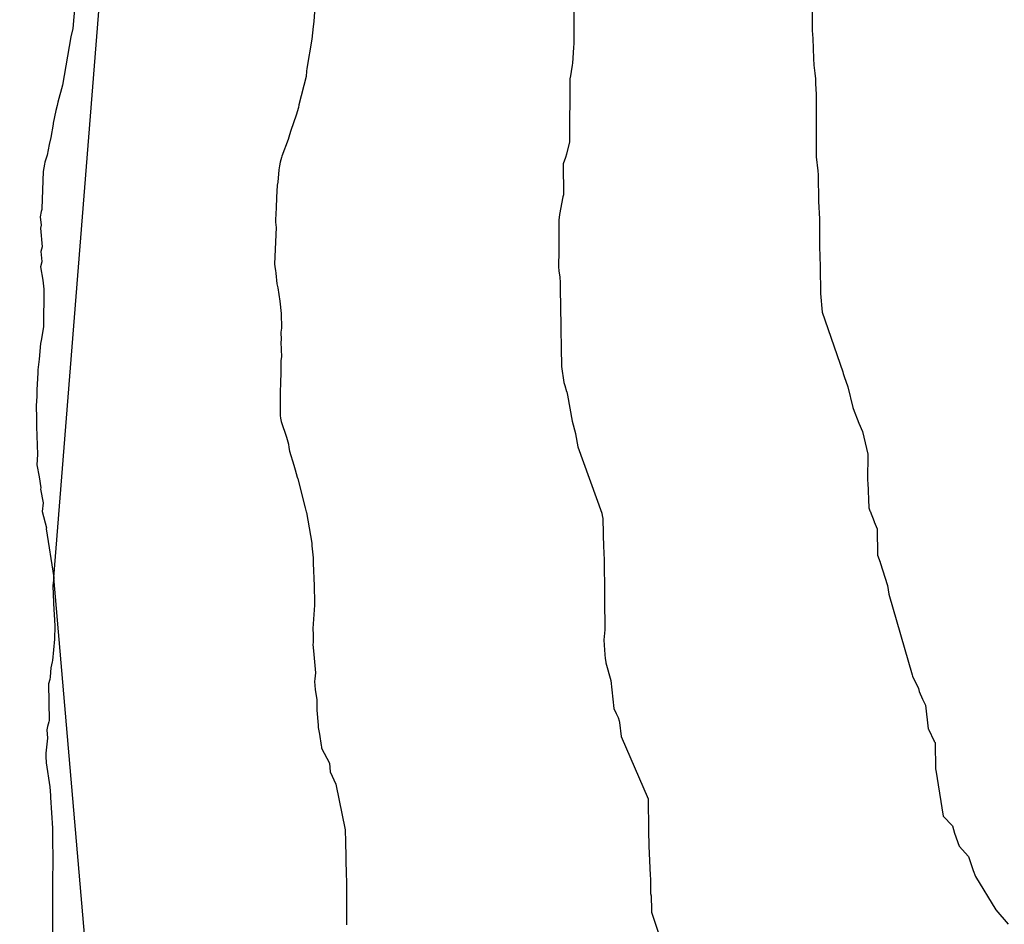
# Model space of a CAD drawing. Extents: x 158343 to 162498, y 431347 to 434500.
# Tile 109 of 248: x 159552 to 159573, y 433949 to 433969. Entities that reach past the tile are written whole.
import ezdxf

# ---------------------------------------------------------------- set-up
doc = ezdxf.new("R2010")
doc.units = 0
doc.header["$LTSCALE"] = 10
doc.header["$MEASUREMENT"] = 0
for name, color, linetype in [('000_arcering', 8, 'CONTINUOUS'), ('bestaand 012m', 8, 'CONTINUOUS'), ('def. con-hoogtelijn (index)', 8, 'CONTINUOUS')]:
    doc.layers.add(name, color=color, linetype=linetype)

# ---------------------------------------------------------------- blocks, each defined once
blk = doc.blocks.new('bestaande hoogtelijnen')
at = {"layer": 'def. con-hoogtelijn (index)'}
for p, q in [((-104.239, -95.568), (-104.246, -98.233)), ((-104.239, -95.568), (-104.246, -98.233)), ((-104.239, -95.568), (-104.246, -98.233)), ((-99.16, -95.665), (-99.167, -97.95)), ((-99.16, -95.665), (-99.167, -97.95)), ((-114.831, -96.948), (-114.917, -97.912)), ((-114.831, -96.948), (-114.917, -97.912)), ((-114.831, -96.948), (-114.917, -97.912)), ((-109.73, -96.981), (-109.782, -97.759)), ((-109.73, -96.981), (-109.782, -97.759)), ((-114.917, -97.912), (-114.956, -98.087)), ((-114.917, -97.912), (-114.956, -98.087)), ((-114.917, -97.912), (-114.956, -98.087)), ((-109.798, -97.868), (-109.823, -98.14)), ((-109.798, -97.868), (-109.823, -98.14)), ((-109.782, -97.759), (-109.798, -97.868)), ((-109.782, -97.759), (-109.798, -97.868)), ((-114.956, -98.087), (-115.139, -99.12)), ((-114.956, -98.087), (-115.139, -99.12)), ((-114.956, -98.087), (-115.139, -99.12)), ((-109.823, -98.14), (-109.931, -98.762)), ((-109.823, -98.14), (-109.931, -98.762)), ((-99.167, -97.95), (-99.153, -98.123)), ((-99.167, -97.95), (-99.153, -98.123)), ((-99.153, -98.123), (-99.143, -98.552)), ((-99.153, -98.123), (-99.143, -98.552)), ((-104.251, -98.313), (-104.273, -98.647)), ((-104.251, -98.313), (-104.273, -98.647)), ((-104.251, -98.313), (-104.273, -98.647)), ((-104.246, -98.233), (-104.251, -98.313)), ((-104.246, -98.233), (-104.251, -98.313)), ((-104.246, -98.233), (-104.251, -98.313)), ((-99.143, -98.552), (-99.131, -98.69)), ((-99.143, -98.552), (-99.131, -98.69)), ((-109.931, -98.762), (-109.941, -98.819)), ((-109.931, -98.762), (-109.941, -98.819)), ((-104.28, -98.693), (-104.326, -98.96)), ((-104.28, -98.693), (-104.326, -98.96)), ((-104.28, -98.693), (-104.326, -98.96)), ((-104.273, -98.647), (-104.28, -98.693)), ((-104.273, -98.647), (-104.28, -98.693)), ((-104.273, -98.647), (-104.28, -98.693)), ((-99.131, -98.69), (-99.108, -98.865)), ((-99.131, -98.69), (-99.108, -98.865)), ((-109.949, -98.933), (-110.105, -99.535)), ((-109.949, -98.933), (-110.105, -99.535)), ((-109.941, -98.819), (-109.949, -98.933)), ((-109.941, -98.819), (-109.949, -98.933)), ((-104.331, -98.984), (-104.337, -100.326)), ((-104.331, -98.984), (-104.337, -100.326)), ((-104.331, -98.984), (-104.337, -100.326)), ((-104.329, -98.98), (-104.331, -98.984)), ((-104.329, -98.98), (-104.331, -98.984)), ((-104.329, -98.98), (-104.331, -98.984)), ((-104.326, -98.96), (-104.329, -98.978)), ((-104.326, -98.96), (-104.329, -98.978)), ((-104.326, -98.96), (-104.329, -98.978)), ((-104.329, -98.978), (-104.329, -98.98)), ((-104.329, -98.978), (-104.329, -98.98)), ((-104.329, -98.978), (-104.329, -98.98)), ((-99.108, -98.865), (-99.098, -98.98)), ((-99.108, -98.865), (-99.098, -98.98)), ((-99.098, -98.98), (-99.094, -99.082)), ((-99.098, -98.98), (-99.094, -99.082)), ((-115.139, -99.12), (-115.236, -99.481)), ((-115.139, -99.12), (-115.236, -99.481)), ((-115.139, -99.12), (-115.236, -99.481)), ((-99.094, -99.082), (-99.083, -99.318)), ((-99.094, -99.082), (-99.083, -99.318)), ((-99.081, -99.409), (-99.086, -100.559)), ((-99.081, -99.409), (-99.086, -100.559)), ((-99.083, -99.318), (-99.081, -99.409)), ((-99.083, -99.318), (-99.081, -99.409)), ((-115.253, -99.553), (-115.279, -99.653)), ((-115.253, -99.553), (-115.279, -99.653)), ((-115.253, -99.553), (-115.279, -99.653)), ((-115.236, -99.481), (-115.253, -99.553)), ((-115.236, -99.481), (-115.253, -99.553)), ((-115.236, -99.481), (-115.253, -99.553)), ((-110.11, -99.594), (-110.161, -99.759)), ((-110.11, -99.594), (-110.161, -99.759)), ((-110.105, -99.535), (-110.11, -99.594)), ((-110.105, -99.535), (-110.11, -99.594)), ((-115.279, -99.653), (-115.333, -99.926)), ((-115.279, -99.653), (-115.333, -99.926)), ((-115.279, -99.653), (-115.333, -99.926)), ((-110.161, -99.759), (-110.27, -100.085)), ((-110.161, -99.759), (-110.27, -100.085)), ((-115.338, -99.945), (-115.382, -100.229)), ((-115.338, -99.945), (-115.382, -100.229)), ((-115.338, -99.945), (-115.382, -100.229)), ((-115.333, -99.926), (-115.338, -99.945)), ((-115.333, -99.926), (-115.338, -99.945)), ((-115.333, -99.926), (-115.338, -99.945)), ((-115.382, -100.229), (-115.422, -100.38)), ((-115.382, -100.229), (-115.422, -100.38)), ((-115.382, -100.229), (-115.422, -100.38)), ((-110.299, -100.177), (-110.327, -100.275)), ((-110.299, -100.177), (-110.327, -100.275)), ((-110.27, -100.085), (-110.299, -100.177)), ((-110.27, -100.085), (-110.299, -100.177)), ((-115.422, -100.38), (-115.465, -100.608)), ((-115.422, -100.38), (-115.465, -100.608)), ((-115.422, -100.38), (-115.465, -100.608)), ((-110.327, -100.275), (-110.462, -100.629)), ((-110.327, -100.275), (-110.462, -100.629)), ((-104.337, -100.326), (-104.404, -100.585)), ((-104.337, -100.326), (-104.404, -100.585)), ((-104.337, -100.326), (-104.404, -100.585)), ((-115.465, -100.608), (-115.51, -100.757)), ((-115.465, -100.608), (-115.51, -100.757)), ((-115.465, -100.608), (-115.51, -100.757)), ((-110.472, -100.657), (-110.5, -100.759)), ((-110.472, -100.657), (-110.5, -100.759)), ((-110.462, -100.629), (-110.472, -100.657)), ((-110.462, -100.629), (-110.472, -100.657)), ((-104.425, -100.655), (-104.472, -100.795)), ((-104.425, -100.655), (-104.472, -100.795)), ((-104.425, -100.655), (-104.472, -100.795)), ((-104.404, -100.585), (-104.425, -100.655)), ((-104.404, -100.585), (-104.425, -100.655)), ((-104.404, -100.585), (-104.425, -100.655)), ((-99.086, -100.559), (-99.08, -100.641)), ((-99.086, -100.559), (-99.08, -100.641)), ((-99.08, -100.641), (-99.044, -100.942)), ((-99.08, -100.641), (-99.044, -100.942)), ((-115.52, -100.802), (-115.547, -100.954)), ((-115.52, -100.802), (-115.547, -100.954)), ((-115.52, -100.802), (-115.547, -100.954)), ((-115.51, -100.757), (-115.52, -100.802)), ((-115.51, -100.757), (-115.52, -100.802)), ((-115.51, -100.757), (-115.52, -100.802)), ((-110.515, -100.836), (-110.528, -100.917)), ((-110.515, -100.836), (-110.528, -100.917)), ((-110.5, -100.759), (-110.515, -100.836)), ((-110.5, -100.759), (-110.515, -100.836)), ((-104.472, -100.795), (-104.468, -101.451)), ((-104.472, -100.795), (-104.468, -101.451)), ((-104.472, -100.795), (-104.468, -101.451)), ((-115.547, -100.954), (-115.574, -101.74)), ((-115.547, -100.954), (-115.574, -101.74)), ((-115.547, -100.954), (-115.574, -101.74)), ((-110.528, -100.917), (-110.55, -101.183)), ((-110.528, -100.917), (-110.55, -101.183)), ((-99.044, -100.942), (-99.039, -101.028)), ((-99.044, -100.942), (-99.039, -101.028)), ((-99.039, -101.028), (-99.035, -101.591)), ((-99.039, -101.028), (-99.035, -101.591)), ((-110.562, -101.247), (-110.576, -101.507)), ((-110.562, -101.247), (-110.576, -101.507)), ((-110.55, -101.183), (-110.562, -101.247)), ((-110.55, -101.183), (-110.562, -101.247)), ((-110.576, -101.507), (-110.583, -101.729)), ((-110.576, -101.507), (-110.583, -101.729)), ((-104.48, -101.493), (-104.553, -101.87)), ((-104.48, -101.493), (-104.553, -101.87)), ((-104.48, -101.493), (-104.553, -101.87)), ((-104.468, -101.451), (-104.48, -101.493)), ((-104.468, -101.451), (-104.48, -101.493)), ((-104.468, -101.451), (-104.48, -101.493)), ((-99.035, -101.591), (-99.013, -101.96)), ((-99.035, -101.591), (-99.013, -101.96)), ((-115.589, -101.809), (-115.611, -101.918)), ((-115.589, -101.809), (-115.611, -101.918)), ((-115.589, -101.809), (-115.611, -101.918)), ((-115.611, -101.918), (-115.591, -102.096)), ((-115.611, -101.918), (-115.591, -102.096)), ((-115.611, -101.918), (-115.591, -102.096)), ((-115.58, -101.767), (-115.589, -101.809)), ((-115.58, -101.767), (-115.589, -101.809)), ((-115.58, -101.767), (-115.589, -101.809)), ((-115.574, -101.74), (-115.58, -101.767)), ((-115.574, -101.74), (-115.58, -101.767)), ((-115.574, -101.74), (-115.58, -101.767)), ((-110.583, -101.729), (-110.603, -101.981)), ((-110.583, -101.729), (-110.603, -101.981)), ((-104.553, -101.876), (-104.562, -101.984)), ((-104.553, -101.876), (-104.562, -101.984)), ((-104.553, -101.876), (-104.562, -101.984)), ((-104.553, -101.87), (-104.553, -101.876)), ((-104.553, -101.87), (-104.553, -101.876)), ((-104.553, -101.87), (-104.553, -101.876)), ((-115.591, -102.096), (-115.606, -102.16)), ((-115.591, -102.096), (-115.606, -102.16)), ((-115.591, -102.096), (-115.606, -102.16)), ((-110.603, -101.981), (-110.598, -102.032)), ((-110.603, -101.981), (-110.598, -102.032)), ((-110.598, -102.032), (-110.589, -102.144)), ((-110.598, -102.032), (-110.589, -102.144)), ((-104.562, -101.984), (-104.561, -102.646)), ((-104.562, -101.984), (-104.561, -102.646)), ((-104.562, -101.984), (-104.561, -102.646)), ((-99.013, -101.96), (-99.013, -101.965)), ((-99.013, -101.96), (-99.013, -101.965)), ((-99.013, -101.965), (-99.012, -101.984)), ((-99.013, -101.965), (-99.012, -101.984)), ((-99.012, -101.984), (-99.012, -102.551)), ((-99.012, -101.984), (-99.012, -102.551)), ((-115.606, -102.16), (-115.573, -102.556)), ((-115.606, -102.16), (-115.573, -102.556)), ((-115.606, -102.16), (-115.573, -102.556)), ((-110.589, -102.144), (-110.621, -102.922)), ((-110.589, -102.144), (-110.621, -102.922)), ((-115.573, -102.556), (-115.599, -102.66)), ((-115.573, -102.556), (-115.599, -102.66)), ((-115.573, -102.556), (-115.599, -102.66)), ((-99.012, -102.551), (-98.998, -102.979)), ((-99.012, -102.551), (-98.998, -102.979)), ((-115.599, -102.66), (-115.575, -102.871)), ((-115.599, -102.66), (-115.575, -102.871)), ((-115.599, -102.66), (-115.575, -102.871)), ((-104.561, -102.646), (-104.575, -102.979)), ((-104.561, -102.646), (-104.575, -102.979)), ((-104.561, -102.646), (-104.575, -102.979)), ((-115.576, -102.876), (-115.604, -102.981)), ((-115.576, -102.876), (-115.604, -102.981)), ((-115.576, -102.876), (-115.604, -102.981)), ((-115.575, -102.871), (-115.576, -102.876)), ((-115.575, -102.871), (-115.576, -102.876)), ((-115.575, -102.871), (-115.576, -102.876)), ((-110.621, -102.922), (-110.614, -102.981)), ((-110.621, -102.922), (-110.614, -102.981)), ((-115.604, -102.981), (-115.555, -103.265)), ((-115.604, -102.981), (-115.555, -103.265)), ((-115.604, -102.981), (-115.555, -103.265)), ((-110.614, -102.981), (-110.6, -103.062)), ((-110.614, -102.981), (-110.6, -103.062)), ((-110.6, -103.062), (-110.594, -103.117)), ((-110.6, -103.062), (-110.594, -103.117)), ((-110.594, -103.117), (-110.568, -103.343)), ((-110.594, -103.117), (-110.568, -103.343)), ((-104.575, -102.979), (-104.564, -103.076)), ((-104.575, -102.979), (-104.564, -103.076)), ((-104.575, -102.979), (-104.564, -103.076)), ((-104.564, -103.076), (-104.546, -103.198)), ((-104.564, -103.076), (-104.546, -103.198)), ((-104.564, -103.076), (-104.546, -103.198)), ((-98.998, -102.979), (-98.998, -102.983)), ((-98.998, -102.979), (-98.998, -102.983)), ((-98.998, -102.983), (-98.994, -103.551)), ((-98.998, -102.983), (-98.994, -103.551)), ((-115.555, -103.265), (-115.533, -103.461)), ((-115.555, -103.265), (-115.533, -103.461)), ((-115.555, -103.265), (-115.533, -103.461)), ((-110.568, -103.343), (-110.551, -103.43)), ((-110.568, -103.343), (-110.551, -103.43)), ((-104.546, -103.198), (-104.546, -103.202)), ((-104.546, -103.198), (-104.546, -103.202)), ((-104.546, -103.198), (-104.546, -103.202)), ((-104.546, -103.202), (-104.534, -103.317)), ((-104.546, -103.202), (-104.534, -103.317)), ((-104.546, -103.202), (-104.534, -103.317)), ((-104.534, -103.317), (-104.53, -103.979)), ((-104.534, -103.317), (-104.53, -103.979)), ((-104.534, -103.317), (-104.53, -103.979)), ((-115.533, -103.461), (-115.544, -104.258)), ((-115.533, -103.461), (-115.544, -104.258)), ((-115.533, -103.461), (-115.544, -104.258)), ((-110.551, -103.43), (-110.51, -103.714)), ((-110.551, -103.43), (-110.51, -103.714)), ((-98.994, -103.551), (-98.994, -103.555)), ((-98.994, -103.551), (-98.994, -103.555)), ((-98.994, -103.555), (-98.956, -103.949)), ((-98.994, -103.555), (-98.956, -103.949)), ((-110.51, -103.714), (-110.481, -103.981)), ((-110.51, -103.714), (-110.481, -103.981)), ((-110.481, -103.981), (-110.47, -104.288)), ((-110.481, -103.981), (-110.47, -104.288)), ((-104.53, -103.979), (-104.525, -104.111)), ((-104.53, -103.979), (-104.525, -104.111)), ((-104.53, -103.979), (-104.525, -104.111)), ((-98.956, -103.949), (-98.515, -105.218)), ((-98.956, -103.949), (-98.515, -105.218)), ((-104.525, -104.111), (-104.523, -104.18)), ((-104.525, -104.111), (-104.523, -104.18)), ((-104.525, -104.111), (-104.523, -104.18)), ((-104.523, -104.18), (-104.523, -104.184)), ((-104.523, -104.18), (-104.523, -104.184)), ((-104.523, -104.18), (-104.523, -104.184)), ((-104.523, -104.184), (-104.513, -104.836)), ((-104.523, -104.184), (-104.513, -104.836)), ((-104.523, -104.184), (-104.513, -104.836)), ((-115.544, -104.258), (-115.589, -104.553)), ((-115.544, -104.258), (-115.589, -104.553)), ((-115.544, -104.258), (-115.589, -104.553)), ((-110.47, -104.288), (-110.485, -104.377)), ((-110.47, -104.288), (-110.485, -104.377)), ((-110.485, -104.377), (-110.481, -104.537)), ((-110.485, -104.377), (-110.481, -104.537)), ((-115.605, -104.618), (-115.637, -104.948)), ((-115.605, -104.618), (-115.637, -104.948)), ((-115.605, -104.618), (-115.637, -104.948)), ((-115.589, -104.553), (-115.605, -104.618)), ((-115.589, -104.553), (-115.605, -104.618)), ((-115.589, -104.553), (-115.605, -104.618)), ((-110.481, -104.537), (-110.486, -104.587)), ((-110.481, -104.537), (-110.486, -104.587)), ((-110.486, -104.587), (-110.475, -104.898)), ((-110.486, -104.587), (-110.475, -104.898)), ((-104.513, -104.836), (-104.508, -104.969)), ((-104.513, -104.836), (-104.508, -104.969)), ((-104.513, -104.836), (-104.508, -104.969)), ((-115.637, -104.948), (-115.661, -105.175)), ((-115.637, -104.948), (-115.661, -105.175)), ((-115.637, -104.948), (-115.661, -105.175)), ((-110.475, -104.898), (-110.487, -104.981)), ((-110.475, -104.898), (-110.487, -104.981)), ((-110.487, -104.981), (-110.483, -105.308)), ((-110.487, -104.981), (-110.483, -105.308)), ((-104.508, -104.969), (-104.506, -105.109)), ((-104.508, -104.969), (-104.506, -105.109)), ((-104.508, -104.969), (-104.506, -105.109)), ((-115.659, -105.243), (-115.687, -105.604)), ((-115.659, -105.243), (-115.687, -105.604)), ((-115.659, -105.243), (-115.687, -105.604)), ((-115.661, -105.175), (-115.66, -105.208)), ((-115.661, -105.175), (-115.66, -105.208)), ((-115.661, -105.175), (-115.66, -105.208)), ((-115.66, -105.208), (-115.659, -105.243)), ((-115.66, -105.208), (-115.659, -105.243)), ((-115.66, -105.208), (-115.659, -105.243)), ((-104.506, -105.109), (-104.457, -105.446)), ((-104.506, -105.109), (-104.457, -105.446)), ((-104.506, -105.109), (-104.457, -105.446)), ((-98.515, -105.218), (-98.508, -105.253)), ((-98.515, -105.218), (-98.508, -105.253)), ((-98.508, -105.253), (-98.484, -105.318)), ((-98.508, -105.253), (-98.484, -105.318)), ((-110.49, -105.372), (-110.495, -105.501)), ((-110.49, -105.372), (-110.495, -105.501)), ((-110.483, -105.308), (-110.49, -105.372)), ((-110.483, -105.308), (-110.49, -105.372)), ((-104.457, -105.446), (-104.439, -105.51)), ((-104.457, -105.446), (-104.439, -105.51)), ((-104.457, -105.446), (-104.439, -105.51)), ((-98.484, -105.318), (-98.406, -105.539)), ((-98.484, -105.318), (-98.406, -105.539)), ((-115.687, -105.604), (-115.68, -105.741)), ((-115.687, -105.604), (-115.68, -105.741)), ((-115.687, -105.604), (-115.68, -105.741)), ((-110.495, -105.501), (-110.503, -105.604)), ((-110.495, -105.501), (-110.503, -105.604)), ((-110.503, -105.604), (-110.498, -105.925)), ((-110.503, -105.604), (-110.498, -105.925)), ((-104.439, -105.51), (-104.4, -105.636)), ((-104.439, -105.51), (-104.4, -105.636)), ((-104.439, -105.51), (-104.4, -105.636)), ((-104.4, -105.636), (-104.397, -105.648)), ((-104.4, -105.636), (-104.397, -105.648)), ((-104.4, -105.636), (-104.397, -105.648)), ((-104.397, -105.648), (-104.377, -105.715)), ((-104.397, -105.648), (-104.377, -105.715)), ((-104.397, -105.648), (-104.377, -105.715)), ((-98.406, -105.539), (-98.303, -105.982)), ((-98.406, -105.539), (-98.303, -105.982)), ((-115.68, -105.741), (-115.699, -105.939)), ((-115.68, -105.741), (-115.699, -105.939)), ((-115.68, -105.741), (-115.699, -105.939)), ((-104.377, -105.715), (-104.277, -106.267)), ((-104.377, -105.715), (-104.277, -106.267)), ((-104.377, -105.715), (-104.277, -106.267)), ((-115.699, -105.939), (-115.698, -105.981)), ((-115.699, -105.939), (-115.698, -105.981)), ((-115.699, -105.939), (-115.698, -105.981)), ((-115.698, -105.981), (-115.689, -106.168)), ((-115.698, -105.981), (-115.689, -106.168)), ((-115.698, -105.981), (-115.689, -106.168)), ((-110.498, -105.925), (-110.501, -106.034)), ((-110.498, -105.925), (-110.501, -106.034)), ((-110.501, -106.034), (-110.498, -106.147)), ((-110.501, -106.034), (-110.498, -106.147)), ((-98.303, -105.982), (-98.298, -106.002)), ((-98.303, -105.982), (-98.298, -106.002)), ((-98.298, -106.002), (-98.177, -106.309)), ((-98.298, -106.002), (-98.177, -106.309)), ((-115.689, -106.168), (-115.69, -106.382)), ((-115.689, -106.168), (-115.69, -106.382)), ((-115.689, -106.168), (-115.69, -106.382)), ((-110.498, -106.147), (-110.495, -106.204)), ((-110.498, -106.147), (-110.495, -106.204)), ((-110.495, -106.204), (-110.482, -106.276)), ((-110.495, -106.204), (-110.482, -106.276)), ((-110.482, -106.276), (-110.366, -106.61)), ((-110.482, -106.276), (-110.366, -106.61)), ((-104.277, -106.267), (-104.211, -106.532)), ((-104.277, -106.267), (-104.211, -106.532)), ((-104.277, -106.267), (-104.211, -106.532)), ((-98.177, -106.309), (-98.094, -106.491)), ((-98.177, -106.309), (-98.094, -106.491)), ((-115.69, -106.382), (-115.678, -106.782)), ((-115.69, -106.382), (-115.678, -106.782)), ((-115.69, -106.382), (-115.678, -106.782)), ((-104.211, -106.532), (-104.211, -106.533)), ((-104.211, -106.532), (-104.211, -106.533)), ((-104.211, -106.532), (-104.211, -106.533)), ((-104.211, -106.533), (-104.21, -106.538)), ((-104.211, -106.533), (-104.21, -106.538)), ((-104.211, -106.533), (-104.21, -106.538)), ((-104.21, -106.538), (-104.161, -106.817)), ((-104.21, -106.538), (-104.161, -106.817)), ((-104.21, -106.538), (-104.161, -106.817)), ((-98.094, -106.491), (-97.984, -106.974)), ((-98.094, -106.491), (-97.984, -106.974)), ((-110.366, -106.61), (-110.325, -106.759)), ((-110.366, -106.61), (-110.325, -106.759)), ((-115.678, -106.782), (-115.669, -106.981)), ((-115.678, -106.782), (-115.669, -106.981)), ((-115.678, -106.782), (-115.669, -106.981)), ((-110.325, -106.759), (-110.315, -106.827)), ((-110.325, -106.759), (-110.315, -106.827)), ((-110.315, -106.827), (-110.299, -106.909)), ((-110.315, -106.827), (-110.299, -106.909)), ((-110.299, -106.909), (-110.208, -107.204)), ((-110.299, -106.909), (-110.208, -107.204)), ((-104.161, -106.817), (-103.645, -108.23)), ((-104.161, -106.817), (-103.645, -108.23)), ((-104.161, -106.817), (-103.645, -108.23)), ((-115.669, -106.981), (-115.683, -107.196)), ((-115.669, -106.981), (-115.683, -107.196)), ((-115.669, -106.981), (-115.683, -107.196)), ((-97.984, -106.974), (-97.99, -107.525)), ((-97.984, -106.974), (-97.99, -107.525)), ((-115.683, -107.196), (-115.636, -107.451)), ((-115.683, -107.196), (-115.636, -107.451)), ((-115.683, -107.196), (-115.636, -107.451)), ((-110.208, -107.204), (-110.182, -107.302)), ((-110.208, -107.204), (-110.182, -107.302)), ((-110.182, -107.302), (-110.136, -107.459)), ((-110.182, -107.302), (-110.136, -107.459)), ((-115.636, -107.451), (-115.601, -107.691)), ((-115.636, -107.451), (-115.601, -107.691)), ((-115.636, -107.451), (-115.601, -107.691)), ((-110.136, -107.459), (-110.123, -107.497)), ((-110.136, -107.459), (-110.123, -107.497)), ((-110.123, -107.497), (-109.968, -108.116)), ((-110.123, -107.497), (-109.968, -108.116)), ((-97.99, -107.525), (-97.987, -107.548)), ((-97.99, -107.525), (-97.987, -107.548)), ((-97.987, -107.548), (-97.979, -107.576)), ((-97.987, -107.548), (-97.979, -107.576)), ((-97.979, -107.576), (-97.963, -108.117)), ((-97.979, -107.576), (-97.963, -108.117)), ((-115.601, -107.691), (-115.604, -107.717)), ((-115.601, -107.691), (-115.604, -107.717)), ((-115.601, -107.691), (-115.604, -107.717)), ((-115.604, -107.717), (-115.546, -108.008)), ((-115.604, -107.717), (-115.546, -108.008)), ((-115.604, -107.717), (-115.546, -108.008)), ((-115.546, -108.008), (-115.57, -108.193)), ((-115.546, -108.008), (-115.57, -108.193)), ((-115.546, -108.008), (-115.57, -108.193)), ((-115.57, -108.193), (-115.48, -108.541)), ((-115.57, -108.193), (-115.48, -108.541)), ((-115.57, -108.193), (-115.48, -108.541)), ((-109.968, -108.116), (-109.943, -108.201)), ((-109.968, -108.116), (-109.943, -108.201)), ((-109.943, -108.201), (-109.941, -108.214)), ((-109.943, -108.201), (-109.941, -108.214)), ((-109.941, -108.214), (-109.827, -108.868)), ((-109.941, -108.214), (-109.827, -108.868)), ((-97.963, -108.117), (-97.937, -108.18)), ((-97.963, -108.117), (-97.937, -108.18)), ((-97.937, -108.18), (-97.936, -108.186)), ((-97.937, -108.18), (-97.936, -108.186)), ((-97.936, -108.186), (-97.849, -108.403)), ((-97.936, -108.186), (-97.849, -108.403)), ((-103.645, -108.23), (-103.638, -108.279)), ((-103.645, -108.23), (-103.638, -108.279)), ((-103.645, -108.23), (-103.638, -108.279)), ((-103.638, -108.279), (-103.63, -108.342)), ((-103.638, -108.279), (-103.63, -108.342)), ((-103.638, -108.279), (-103.63, -108.342)), ((-103.63, -108.342), (-103.61, -108.973)), ((-103.63, -108.342), (-103.61, -108.973)), ((-103.63, -108.342), (-103.61, -108.973)), ((-97.849, -108.403), (-97.848, -108.409)), ((-97.849, -108.403), (-97.848, -108.409)), ((-97.848, -108.409), (-97.782, -108.559)), ((-97.848, -108.409), (-97.782, -108.559)), ((-115.481, -108.546), (-115.483, -108.56)), ((-115.481, -108.546), (-115.483, -108.56)), ((-115.481, -108.546), (-115.483, -108.56)), ((-115.483, -108.56), (-115.32, -109.598)), ((-115.483, -108.56), (-115.32, -109.598)), ((-115.483, -108.56), (-115.32, -109.598)), ((-115.48, -108.541), (-115.481, -108.544)), ((-115.48, -108.541), (-115.481, -108.544)), ((-115.48, -108.541), (-115.481, -108.544)), ((-115.481, -108.544), (-115.481, -108.546)), ((-115.481, -108.544), (-115.481, -108.546)), ((-115.481, -108.544), (-115.481, -108.546)), ((-97.782, -108.559), (-97.778, -109.122)), ((-97.782, -108.559), (-97.778, -109.122)), ((-109.827, -108.868), (-109.824, -108.924)), ((-109.827, -108.868), (-109.824, -108.924)), ((-109.824, -108.924), (-109.8, -109.176)), ((-109.824, -108.924), (-109.8, -109.176)), ((-103.61, -108.973), (-103.607, -109.032)), ((-103.61, -108.973), (-103.607, -109.032)), ((-103.61, -108.973), (-103.607, -109.032)), ((-103.607, -109.032), (-103.606, -109.047)), ((-103.607, -109.032), (-103.606, -109.047)), ((-103.607, -109.032), (-103.606, -109.047)), ((-103.606, -109.047), (-103.599, -109.255)), ((-103.606, -109.047), (-103.599, -109.255)), ((-103.606, -109.047), (-103.599, -109.255)), ((-109.8, -109.176), (-109.795, -109.289)), ((-109.8, -109.176), (-109.795, -109.289)), ((-103.599, -109.255), (-103.595, -109.912)), ((-103.599, -109.255), (-103.595, -109.912)), ((-103.599, -109.255), (-103.595, -109.912)), ((-97.778, -109.122), (-97.718, -109.274)), ((-97.778, -109.122), (-97.718, -109.274)), ((-109.795, -109.289), (-109.778, -109.774)), ((-109.795, -109.289), (-109.778, -109.774)), ((-97.718, -109.274), (-97.717, -109.278)), ((-97.718, -109.274), (-97.717, -109.278)), ((-97.717, -109.278), (-97.566, -109.768)), ((-97.717, -109.278), (-97.566, -109.768)), ((-115.32, -109.598), (-115.343, -109.773)), ((-115.32, -109.598), (-115.343, -109.773)), ((-115.32, -109.598), (-115.343, -109.773)), ((-115.343, -109.773), (-115.327, -110.127)), ((-115.343, -109.773), (-115.327, -110.127)), ((-115.343, -109.773), (-115.327, -110.127)), ((-109.778, -109.774), (-109.773, -109.874)), ((-109.778, -109.774), (-109.773, -109.874)), ((-109.773, -109.874), (-109.766, -110.029)), ((-109.773, -109.874), (-109.766, -110.029)), ((-97.566, -109.768), (-97.537, -109.955)), ((-97.566, -109.768), (-97.537, -109.955)), ((-109.766, -110.029), (-109.77, -110.188)), ((-109.766, -110.029), (-109.77, -110.188)), ((-103.595, -109.912), (-103.592, -109.979)), ((-103.595, -109.912), (-103.592, -109.979)), ((-103.595, -109.912), (-103.592, -109.979)), ((-103.591, -109.984), (-103.593, -110.052)), ((-103.591, -109.984), (-103.593, -110.052)), ((-103.591, -109.984), (-103.593, -110.052)), ((-103.593, -110.052), (-103.588, -110.714)), ((-103.593, -110.052), (-103.588, -110.714)), ((-103.593, -110.052), (-103.588, -110.714)), ((-103.592, -109.979), (-103.591, -109.984)), ((-103.592, -109.979), (-103.591, -109.984)), ((-103.592, -109.979), (-103.591, -109.984)), ((-97.537, -109.955), (-97.039, -111.667)), ((-97.537, -109.955), (-97.039, -111.667)), ((-115.327, -110.127), (-115.33, -110.15)), ((-115.327, -110.127), (-115.33, -110.15)), ((-115.327, -110.127), (-115.33, -110.15)), ((-115.33, -110.15), (-115.301, -110.628)), ((-115.33, -110.15), (-115.301, -110.628)), ((-115.33, -110.15), (-115.301, -110.628)), ((-109.77, -110.188), (-109.804, -110.683)), ((-109.77, -110.188), (-109.804, -110.683)), ((-115.301, -110.628), (-115.306, -110.912)), ((-115.301, -110.628), (-115.306, -110.912)), ((-115.301, -110.628), (-115.306, -110.912)), ((-109.804, -110.683), (-109.796, -110.818)), ((-109.804, -110.683), (-109.796, -110.818)), ((-103.588, -110.714), (-103.603, -110.926)), ((-103.588, -110.714), (-103.603, -110.926)), ((-103.588, -110.714), (-103.603, -110.926)), ((-115.306, -110.912), (-115.353, -111.361)), ((-115.306, -110.912), (-115.353, -111.361)), ((-115.306, -110.912), (-115.353, -111.361)), ((-109.794, -110.857), (-109.798, -110.981)), ((-109.794, -110.857), (-109.798, -110.981)), ((-109.796, -110.818), (-109.794, -110.857)), ((-109.796, -110.818), (-109.794, -110.857)), ((-103.603, -110.926), (-103.599, -111.036)), ((-103.603, -110.926), (-103.599, -111.036)), ((-103.603, -110.926), (-103.599, -111.036)), ((-109.798, -110.981), (-109.801, -111.022)), ((-109.798, -110.981), (-109.801, -111.022)), ((-109.801, -111.022), (-109.789, -111.156)), ((-109.801, -111.022), (-109.789, -111.156)), ((-109.789, -111.156), (-109.751, -111.63)), ((-109.789, -111.156), (-109.751, -111.63)), ((-103.599, -111.036), (-103.583, -111.239)), ((-103.599, -111.036), (-103.583, -111.239)), ((-103.599, -111.036), (-103.583, -111.239)), ((-115.353, -111.361), (-115.359, -111.394)), ((-115.353, -111.361), (-115.359, -111.394)), ((-115.353, -111.361), (-115.359, -111.394)), ((-103.583, -111.239), (-103.583, -111.242)), ((-103.583, -111.239), (-103.583, -111.242)), ((-103.583, -111.239), (-103.583, -111.242)), ((-103.583, -111.242), (-103.576, -111.315)), ((-103.583, -111.242), (-103.576, -111.315)), ((-103.583, -111.242), (-103.576, -111.315)), ((-103.576, -111.315), (-103.563, -111.408)), ((-103.576, -111.315), (-103.563, -111.408)), ((-103.576, -111.315), (-103.563, -111.408)), ((-115.382, -111.52), (-115.397, -111.711)), ((-115.382, -111.52), (-115.397, -111.711)), ((-115.382, -111.52), (-115.397, -111.711)), ((-115.359, -111.394), (-115.382, -111.52)), ((-115.359, -111.394), (-115.382, -111.52)), ((-115.359, -111.394), (-115.382, -111.52)), ((-103.563, -111.408), (-103.562, -111.411)), ((-103.563, -111.408), (-103.562, -111.411)), ((-103.563, -111.408), (-103.562, -111.411)), ((-103.562, -111.411), (-103.46, -111.788)), ((-103.562, -111.411), (-103.46, -111.788)), ((-103.562, -111.411), (-103.46, -111.788)), ((-115.408, -111.767), (-115.432, -111.858)), ((-115.408, -111.767), (-115.432, -111.858)), ((-115.408, -111.767), (-115.432, -111.858)), ((-115.397, -111.711), (-115.408, -111.767)), ((-115.397, -111.711), (-115.408, -111.767)), ((-115.397, -111.711), (-115.408, -111.767)), ((-109.764, -111.757), (-109.769, -111.811)), ((-109.764, -111.757), (-109.769, -111.811)), ((-109.751, -111.63), (-109.764, -111.757)), ((-109.751, -111.63), (-109.764, -111.757)), ((-97.039, -111.667), (-97.032, -111.696)), ((-97.039, -111.667), (-97.032, -111.696)), ((-97.032, -111.696), (-96.906, -111.962)), ((-97.032, -111.696), (-96.906, -111.962)), ((-115.432, -111.858), (-115.422, -112.644)), ((-115.432, -111.858), (-115.422, -112.644)), ((-115.432, -111.858), (-115.422, -112.644)), ((-109.769, -111.811), (-109.752, -111.981)), ((-109.769, -111.811), (-109.752, -111.981)), ((-109.752, -111.981), (-109.721, -112.199)), ((-109.752, -111.981), (-109.721, -112.199)), ((-103.46, -111.788), (-103.394, -112.383)), ((-103.46, -111.788), (-103.394, -112.383)), ((-103.46, -111.788), (-103.394, -112.383)), ((-96.906, -111.962), (-96.891, -112.023)), ((-96.906, -111.962), (-96.891, -112.023)), ((-109.721, -112.199), (-109.718, -112.422)), ((-109.721, -112.199), (-109.718, -112.422)), ((-96.891, -112.023), (-96.816, -112.185)), ((-96.891, -112.023), (-96.816, -112.185)), ((-96.816, -112.185), (-96.751, -112.312)), ((-96.816, -112.185), (-96.751, -112.312)), ((-103.394, -112.383), (-103.341, -112.495)), ((-103.394, -112.383), (-103.341, -112.495)), ((-103.394, -112.383), (-103.341, -112.495)), ((-96.751, -112.312), (-96.694, -112.819)), ((-96.751, -112.312), (-96.694, -112.819)), ((-109.718, -112.422), (-109.693, -112.738)), ((-109.718, -112.422), (-109.693, -112.738)), ((-103.341, -112.495), (-103.299, -112.579)), ((-103.341, -112.495), (-103.299, -112.579)), ((-103.341, -112.495), (-103.299, -112.579)), ((-103.299, -112.579), (-103.281, -112.648)), ((-103.299, -112.579), (-103.281, -112.648)), ((-103.299, -112.579), (-103.281, -112.648)), ((-115.454, -112.767), (-115.473, -112.839)), ((-115.454, -112.767), (-115.473, -112.839)), ((-115.454, -112.767), (-115.473, -112.839)), ((-115.428, -112.67), (-115.454, -112.767)), ((-115.428, -112.67), (-115.454, -112.767)), ((-115.428, -112.67), (-115.454, -112.767)), ((-115.422, -112.644), (-115.428, -112.67)), ((-115.422, -112.644), (-115.428, -112.67)), ((-115.422, -112.644), (-115.428, -112.67)), ((-109.693, -112.738), (-109.688, -112.788)), ((-109.693, -112.738), (-109.688, -112.788)), ((-109.688, -112.788), (-109.665, -112.932)), ((-109.688, -112.788), (-109.665, -112.932)), ((-103.281, -112.648), (-103.274, -112.683)), ((-103.281, -112.648), (-103.274, -112.683)), ((-103.281, -112.648), (-103.274, -112.683)), ((-103.274, -112.683), (-103.238, -112.981)), ((-103.274, -112.683), (-103.238, -112.981)), ((-103.274, -112.683), (-103.238, -112.981)), ((-96.694, -112.819), (-96.693, -112.823)), ((-96.694, -112.819), (-96.693, -112.823)), ((-96.693, -112.823), (-96.566, -113.083)), ((-96.693, -112.823), (-96.566, -113.083)), ((-115.455, -113.016), (-115.491, -113.338)), ((-115.455, -113.016), (-115.491, -113.338)), ((-115.455, -113.016), (-115.491, -113.338)), ((-115.473, -112.839), (-115.455, -113.016)), ((-115.473, -112.839), (-115.455, -113.016)), ((-115.473, -112.839), (-115.455, -113.016)), ((-109.665, -112.932), (-109.625, -113.176)), ((-109.665, -112.932), (-109.625, -113.176)), ((-103.238, -112.981), (-102.662, -114.31)), ((-103.238, -112.981), (-102.662, -114.31)), ((-103.238, -112.981), (-102.662, -114.31)), ((-109.625, -113.176), (-109.622, -113.204)), ((-109.625, -113.176), (-109.622, -113.204)), ((-109.622, -113.204), (-109.621, -113.227)), ((-109.622, -113.204), (-109.621, -113.227)), ((-109.621, -113.227), (-109.448, -113.548)), ((-109.621, -113.227), (-109.448, -113.548)), ((-96.566, -113.083), (-96.566, -113.086)), ((-96.566, -113.083), (-96.566, -113.086)), ((-96.566, -113.086), (-96.55, -113.111)), ((-96.566, -113.086), (-96.55, -113.111)), ((-96.55, -113.111), (-96.544, -113.677)), ((-96.55, -113.111), (-96.544, -113.677)), ((-115.491, -113.338), (-115.49, -113.41)), ((-115.491, -113.338), (-115.49, -113.41)), ((-115.491, -113.338), (-115.49, -113.41)), ((-115.49, -113.41), (-115.484, -113.545)), ((-115.49, -113.41), (-115.484, -113.545)), ((-115.49, -113.41), (-115.484, -113.545)), ((-115.484, -113.545), (-115.405, -114.055)), ((-115.484, -113.545), (-115.405, -114.055)), ((-115.484, -113.545), (-115.405, -114.055)), ((-109.448, -113.548), (-109.437, -113.734)), ((-109.448, -113.548), (-109.437, -113.734)), ((-109.437, -113.734), (-109.312, -113.994)), ((-109.437, -113.734), (-109.312, -113.994)), ((-96.544, -113.677), (-96.533, -113.693)), ((-96.544, -113.677), (-96.533, -113.693)), ((-96.533, -113.693), (-96.532, -113.699)), ((-96.533, -113.693), (-96.532, -113.699)), ((-96.532, -113.699), (-96.376, -114.679)), ((-96.532, -113.699), (-96.376, -114.679)), ((-115.405, -114.055), (-115.391, -114.237)), ((-115.405, -114.055), (-115.391, -114.237)), ((-115.405, -114.055), (-115.391, -114.237)), ((-109.312, -113.994), (-109.113, -114.968)), ((-109.312, -113.994), (-109.113, -114.968)), ((-115.391, -114.237), (-115.39, -114.279)), ((-115.391, -114.237), (-115.39, -114.279)), ((-115.391, -114.237), (-115.39, -114.279)), ((-115.39, -114.279), (-115.352, -114.936)), ((-115.39, -114.279), (-115.352, -114.936)), ((-115.39, -114.279), (-115.352, -114.936)), ((-102.662, -114.31), (-102.654, -114.978)), ((-102.662, -114.31), (-102.654, -114.978)), ((-102.662, -114.31), (-102.654, -114.978)), ((-96.376, -114.679), (-96.179, -114.883)), ((-96.376, -114.679), (-96.179, -114.883)), ((-96.179, -114.883), (-96.134, -115.043)), ((-96.179, -114.883), (-96.134, -115.043)), ((-115.352, -114.936), (-115.35, -115.025)), ((-115.352, -114.936), (-115.35, -115.025)), ((-115.352, -114.936), (-115.35, -115.025)), ((-115.35, -115.025), (-115.34, -115.733)), ((-115.35, -115.025), (-115.34, -115.733)), ((-115.35, -115.025), (-115.34, -115.733)), ((-109.113, -114.968), (-109.113, -114.981)), ((-109.113, -114.968), (-109.113, -114.981)), ((-109.113, -114.981), (-109.113, -114.994)), ((-109.113, -114.981), (-109.113, -114.994)), ((-109.113, -114.994), (-109.113, -114.997)), ((-109.113, -114.994), (-109.113, -114.997)), ((-109.113, -114.997), (-109.11, -115.197)), ((-109.113, -114.997), (-109.11, -115.197)), ((-102.654, -114.978), (-102.654, -114.979)), ((-102.654, -114.978), (-102.654, -114.979)), ((-102.654, -114.978), (-102.654, -114.979)), ((-102.654, -114.979), (-102.653, -114.987)), ((-102.654, -114.979), (-102.653, -114.987)), ((-102.654, -114.979), (-102.653, -114.987)), ((-102.653, -114.987), (-102.646, -115.31)), ((-102.653, -114.987), (-102.646, -115.31)), ((-102.653, -114.987), (-102.646, -115.31)), ((-96.134, -115.043), (-96.039, -115.315)), ((-96.134, -115.043), (-96.039, -115.315)), ((-109.11, -115.197), (-109.092, -115.951)), ((-109.11, -115.197), (-109.092, -115.951)), ((-102.646, -115.31), (-102.618, -115.941)), ((-102.646, -115.31), (-102.618, -115.941)), ((-102.646, -115.31), (-102.618, -115.941)), ((-96.039, -115.315), (-95.835, -115.539)), ((-96.039, -115.315), (-95.835, -115.539)), ((-95.835, -115.539), (-95.822, -115.579)), ((-95.835, -115.539), (-95.822, -115.579)), ((-115.34, -115.733), (-115.348, -115.948)), ((-115.34, -115.733), (-115.348, -115.948)), ((-115.34, -115.733), (-115.348, -115.948)), ((-95.822, -115.579), (-95.737, -115.838)), ((-95.822, -115.579), (-95.737, -115.838)), ((-115.348, -115.948), (-115.348, -116.015)), ((-115.348, -115.948), (-115.348, -116.015)), ((-115.348, -115.948), (-115.348, -116.015)), ((-109.092, -115.951), (-109.092, -115.961)), ((-109.092, -115.951), (-109.092, -115.961)), ((-109.092, -115.961), (-109.092, -115.97)), ((-109.092, -115.961), (-109.092, -115.97)), ((-109.092, -115.97), (-109.09, -116.013)), ((-109.092, -115.97), (-109.09, -116.013)), ((-102.618, -115.941), (-102.618, -115.959)), ((-102.618, -115.941), (-102.618, -115.959)), ((-102.618, -115.941), (-102.618, -115.959)), ((-102.618, -115.959), (-102.615, -115.991)), ((-102.618, -115.959), (-102.615, -115.991)), ((-102.618, -115.959), (-102.615, -115.991)), ((-95.737, -115.838), (-95.687, -115.962)), ((-95.737, -115.838), (-95.687, -115.962)), ((-95.687, -115.962), (-95.257, -116.675)), ((-95.687, -115.962), (-95.257, -116.675)), ((-115.348, -116.015), (-115.351, -116.047)), ((-115.348, -116.015), (-115.351, -116.047)), ((-115.348, -116.015), (-115.351, -116.047)), ((-115.351, -116.047), (-115.347, -116.769)), ((-115.351, -116.047), (-115.347, -116.769)), ((-115.351, -116.047), (-115.347, -116.769)), ((-109.09, -116.013), (-109.089, -116.217)), ((-109.09, -116.013), (-109.089, -116.217)), ((-102.615, -115.991), (-102.613, -116.303)), ((-102.615, -115.991), (-102.613, -116.303)), ((-102.615, -115.991), (-102.613, -116.303)), ((-109.089, -116.217), (-109.085, -116.946)), ((-109.089, -116.217), (-109.085, -116.946)), ((-102.613, -116.303), (-102.612, -116.327)), ((-102.613, -116.303), (-102.612, -116.327)), ((-102.613, -116.303), (-102.612, -116.327)), ((-102.612, -116.327), (-102.597, -116.376)), ((-102.612, -116.327), (-102.597, -116.376)), ((-102.612, -116.327), (-102.597, -116.376)), ((-102.597, -116.376), (-102.593, -116.68)), ((-102.597, -116.376), (-102.593, -116.68)), ((-102.597, -116.376), (-102.593, -116.68)), ((-115.347, -116.769), (-115.348, -116.799)), ((-115.347, -116.769), (-115.348, -116.799)), ((-115.347, -116.769), (-115.348, -116.799)), ((-115.348, -116.799), (-115.347, -117.163)), ((-115.348, -116.799), (-115.347, -117.163)), ((-115.348, -116.799), (-115.347, -117.163)), ((-102.593, -116.68), (-102.588, -116.719)), ((-102.593, -116.68), (-102.588, -116.719)), ((-102.593, -116.68), (-102.588, -116.719)), ((-102.588, -116.719), (-102.451, -117.15)), ((-102.588, -116.719), (-102.451, -117.15)), ((-102.588, -116.719), (-102.451, -117.15)), ((-95.257, -116.675), (-94.992, -116.977)), ((-95.257, -116.675), (-94.992, -116.977)), ((-109.085, -116.946), (-109.085, -116.955)), ((-109.085, -116.946), (-109.085, -116.955)), ((-109.085, -116.955), (-109.085, -116.963)), ((-109.085, -116.955), (-109.085, -116.963)), ((-109.085, -116.963), (-109.084, -116.99)), ((-109.085, -116.963), (-109.084, -116.99))]:
    blk.add_line(p, q, dxfattribs=at)

msp = doc.modelspace()

# ---------------------------------------------------------------- linework, layer by layer
at = {"layer": 'bestaand 012m'}
for points in [[(159688.595, 433904.023, -0.268753), (159684.715, 433917.918), (159691.245, 433951.64), (159696.894, 433973.527), (159701.84, 433981.785), (159703.917, 433987.32, -0.105712), (159694.48, 433984.494), (159685.944, 433984.494), (159674.05, 433986.019), (159665.038, 433986.395, 0.179647), (159651.388, 433977.535), (159636.182, 433960.226), (159607.092, 433933.511), (159590.95, 433924.545, -0.147715), (159567.617, 433924.043), (159559.358, 433929.258), (159554.144, 433937.517), (159552.484, 433956.834), (159553.96, 433975.41), (159556.16, 433988.792), (159524.067, 433890.726, -0.40747)], [(159699.302, 433985.395), (159694.48, 433984.494), (159685.944, 433984.494), (159674.05, 433986.019), (159665.038, 433986.395, 0.179647), (159651.388, 433977.535), (159636.182, 433960.226), (159607.092, 433933.511), (159590.95, 433924.545, -0.147715), (159567.617, 433924.043), (159559.358, 433929.258), (159554.144, 433937.517), (159552.484, 433956.834), (159553.96, 433975.41), (159556.16, 433988.792)]]:
    msp.add_lwpolyline(points, format="xyb", dxfattribs=at)

# ---------------------------------------------------------------- block references
at = {"layer": '000_arcering'}
msp.add_blockref('bestaande hoogtelijnen', (159667.804, 434066.432), dxfattribs=at)

doc.saveas('drawing.dxf')
